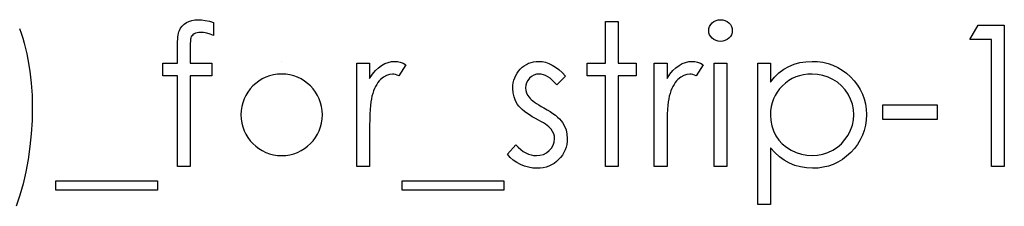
# Model space of a CAD drawing. Header units: inches. Extents: x 7.3 to 43.3, y -43.5 to -20.4.
# Tile 103 of 136: x 39.716 to 40.675, y -39.467 to -39.285. Entities that reach past the tile are written whole.
import ezdxf

# ---------------------------------------------------------------- set-up
doc = ezdxf.new("R2010")
doc.units = ezdxf.units.IN
doc.header["$LTSCALE"] = 0.5
doc.header["$MEASUREMENT"] = 0

msp = doc.modelspace()

# ---------------------------------------------------------------- linework, layer by layer
at = {"color": 7, "linetype": 'Continuous'}
for p, q in [((39.87606, -39.28957), (39.87827, -39.28803)), ((39.87827, -39.28803), (39.88078, -39.28676)), ((39.88078, -39.28676), (39.88354, -39.28585)), ((39.88354, -39.28585), (39.88655, -39.28532)), ((39.88655, -39.28532), (39.88981, -39.28513)), ((39.88981, -39.28513), (39.88981, -39.28513)), ((39.88981, -39.28513), (39.89312, -39.2853)), ((39.89312, -39.2853), (39.89674, -39.28577)), ((39.89674, -39.28577), (39.90066, -39.28659)), ((39.90066, -39.28659), (39.90488, -39.28773)), ((39.90488, -39.28773), (39.90488, -39.30059)), ((40.28647, -39.2869), (40.29884, -39.2869)), ((40.28647, -39.32753), (40.28647, -39.2869)), ((40.29884, -39.2869), (40.29884, -39.2869)), ((40.29884, -39.2869), (40.29884, -39.32753)), ((40.38907, -39.28988), (40.39053, -39.28825)), ((40.39053, -39.28825), (40.3923, -39.2869)), ((40.3923, -39.2869), (40.39426, -39.2859)), ((40.39426, -39.2859), (40.39633, -39.28532)), ((40.39633, -39.28532), (40.39859, -39.28513)), ((40.39859, -39.28513), (40.40088, -39.28532)), ((40.40088, -39.28532), (40.40301, -39.2859)), ((40.40301, -39.2859), (40.40497, -39.2869)), ((40.40497, -39.2869), (40.40674, -39.28825)), ((40.40674, -39.28825), (40.40823, -39.28988)), ((39.7158, -39.29374), (39.7174, -39.29835)), ((39.7174, -39.29835), (39.71892, -39.3031)), ((39.87032, -39.30009), (39.87068, -39.29841)), ((39.87068, -39.29841), (39.87107, -39.29692)), ((39.87107, -39.29692), (39.87154, -39.29565)), ((39.87154, -39.29565), (39.8727, -39.29338)), ((39.8727, -39.29338), (39.87421, -39.29137)), ((39.87421, -39.29137), (39.87606, -39.28957)), ((39.88727, -39.29838), (39.88589, -39.29907)), ((39.88879, -39.29788), (39.88727, -39.29838)), ((39.8905, -39.29761), (39.88879, -39.29788)), ((39.89235, -39.2975), (39.8905, -39.29761)), ((39.89508, -39.29769), (39.89235, -39.2975)), ((39.89235, -39.2975), (39.89235, -39.2975)), ((39.89809, -39.29827), (39.89508, -39.29769)), ((39.90135, -39.29924), (39.89809, -39.29827)), ((40.38717, -39.29579), (40.38739, -39.29366)), ((40.38739, -39.29786), (40.38717, -39.29579)), ((40.38717, -39.29579), (40.38717, -39.29579)), ((40.38739, -39.29366), (40.38802, -39.2917)), ((40.38802, -39.29979), (40.38739, -39.29786)), ((40.38802, -39.2917), (40.38907, -39.28988)), ((40.40823, -39.28988), (40.40928, -39.2917)), ((40.40928, -39.2917), (40.40991, -39.29366)), ((40.40991, -39.29786), (40.40928, -39.29979)), ((40.40991, -39.29366), (40.41013, -39.29579)), ((40.41013, -39.29579), (40.40991, -39.29786)), ((40.41013, -39.29579), (40.41013, -39.29579)), ((40.64156, -39.30456), (40.64964, -39.29043)), ((40.64964, -39.29043), (40.67512, -39.29043)), ((40.67512, -39.29043), (40.67512, -39.29043)), ((40.67512, -39.29043), (40.67512, -39.42823)), ((39.71892, -39.3031), (39.72033, -39.30807)), ((39.72033, -39.30807), (39.72162, -39.3132)), ((39.86958, -39.30876), (39.86969, -39.3063)), ((39.86969, -39.3063), (39.86983, -39.30404)), ((39.86983, -39.30404), (39.87005, -39.30194)), ((39.87005, -39.30194), (39.87032, -39.30009)), ((39.88208, -39.3079), (39.88205, -39.30956)), ((39.88216, -39.30641), (39.88208, -39.3079)), ((39.88225, -39.30517), (39.88216, -39.30641)), ((39.88239, -39.30412), (39.88225, -39.30517)), ((39.8825, -39.30329), (39.88239, -39.30412)), ((39.88266, -39.30269), (39.8825, -39.30329)), ((39.8831, -39.30169), (39.88266, -39.30269)), ((39.88379, -39.30075), (39.8831, -39.30169)), ((39.88473, -39.2999), (39.88379, -39.30075)), ((39.88589, -39.29907), (39.88473, -39.2999)), ((39.90488, -39.30059), (39.90135, -39.29924)), ((39.90488, -39.30059), (39.90488, -39.30059)), ((40.38907, -39.30158), (40.38802, -39.29979)), ((40.39053, -39.30321), (40.38907, -39.30158)), ((40.3923, -39.30456), (40.39053, -39.30321)), ((40.39426, -39.30556), (40.3923, -39.30456)), ((40.39633, -39.30614), (40.39426, -39.30556)), ((40.39859, -39.30633), (40.39633, -39.30614)), ((40.40088, -39.30614), (40.39859, -39.30633)), ((40.39859, -39.30633), (40.39859, -39.30633)), ((40.40301, -39.30556), (40.40088, -39.30614)), ((40.40497, -39.30456), (40.40301, -39.30556)), ((40.40674, -39.30321), (40.40497, -39.30456)), ((40.40823, -39.30158), (40.40674, -39.30321)), ((40.40928, -39.29979), (40.40823, -39.30158)), ((40.66276, -39.30456), (40.64156, -39.30456)), ((40.64156, -39.30456), (40.64156, -39.30456)), ((40.66276, -39.42823), (40.66276, -39.30456)), ((40.66276, -39.30456), (40.66276, -39.30456)), ((39.72162, -39.3132), (39.72284, -39.31853)), ((39.86955, -39.31144), (39.86958, -39.30876)), ((39.86955, -39.32753), (39.86955, -39.31144)), ((39.86955, -39.31144), (39.86955, -39.31144)), ((39.88205, -39.30956), (39.882, -39.31146)), ((39.882, -39.31146), (39.882, -39.31356)), ((39.882, -39.31356), (39.882, -39.31356)), ((39.882, -39.31356), (39.882, -39.32753)), ((39.72284, -39.31853), (39.72394, -39.32405)), ((39.72394, -39.32405), (39.72582, -39.33537)), ((39.85542, -39.3399), (39.85542, -39.32753)), ((39.85542, -39.32753), (39.85542, -39.32753)), ((39.85542, -39.32753), (39.86955, -39.32753)), ((39.86955, -39.32753), (39.86955, -39.32753)), ((39.882, -39.32753), (39.882, -39.32753)), ((39.882, -39.32753), (39.90312, -39.32753)), ((39.90312, -39.32753), (39.90312, -39.32753)), ((39.90312, -39.32753), (39.90312, -39.3399)), ((39.97119, -39.32576), (39.97118, -39.32576)), ((40.04444, -39.32753), (40.05681, -39.32753)), ((40.04444, -39.42823), (40.04444, -39.32753)), ((40.05681, -39.32753), (40.05681, -39.32753)), ((40.05681, -39.32753), (40.05681, -39.34235)), ((40.07163, -39.32797), (40.07484, -39.32673)), ((40.07484, -39.32673), (40.07806, -39.32601)), ((40.07806, -39.32601), (40.08138, -39.32576)), ((40.08138, -39.32576), (40.08138, -39.32576)), ((40.08138, -39.32576), (40.08394, -39.32598)), ((40.08394, -39.32598), (40.08659, -39.32662)), ((40.08659, -39.32662), (40.08933, -39.32769)), ((40.20954, -39.32872), (40.21175, -39.32764)), ((40.21175, -39.32764), (40.21409, -39.32681)), ((40.21409, -39.32681), (40.21655, -39.32623)), ((40.21655, -39.32623), (40.21912, -39.32587)), ((40.21912, -39.32587), (40.22182, -39.32576)), ((40.22182, -39.32576), (40.22182, -39.32576)), ((40.22182, -39.32576), (40.22502, -39.32598)), ((40.22502, -39.32598), (40.22823, -39.32665)), ((40.22823, -39.32665), (40.23146, -39.32778)), ((40.2688, -39.3399), (40.2688, -39.32753)), ((40.2688, -39.32753), (40.2688, -39.32753)), ((40.2688, -39.32753), (40.28647, -39.32753)), ((40.28647, -39.32753), (40.28647, -39.32753)), ((40.29884, -39.32753), (40.29884, -39.32753)), ((40.29884, -39.32753), (40.3165, -39.32753)), ((40.3165, -39.32753), (40.3165, -39.32753)), ((40.3165, -39.32753), (40.3165, -39.3399)), ((40.33417, -39.32753), (40.34653, -39.32753)), ((40.33417, -39.42823), (40.33417, -39.32753)), ((40.34653, -39.32753), (40.34653, -39.32753)), ((40.34653, -39.32753), (40.34653, -39.34235)), ((40.36136, -39.32797), (40.36456, -39.32673)), ((40.36456, -39.32673), (40.36779, -39.32601)), ((40.36779, -39.32601), (40.3711, -39.32576)), ((40.3711, -39.32576), (40.3711, -39.32576)), ((40.3711, -39.32576), (40.37367, -39.32598)), ((40.37367, -39.32598), (40.37632, -39.32662)), ((40.37632, -39.32662), (40.37905, -39.32769)), ((40.39246, -39.32753), (40.40483, -39.32753)), ((40.39247, -39.42823), (40.39247, -39.32753)), ((40.40483, -39.32753), (40.40483, -39.32753)), ((40.40483, -39.32753), (40.40483, -39.42823)), ((40.43486, -39.32753), (40.44723, -39.32753)), ((40.43486, -39.46532), (40.43486, -39.32753)), ((40.44723, -39.32753), (40.44723, -39.32753)), ((40.44723, -39.32753), (40.44723, -39.34616)), ((40.47044, -39.32852), (40.47597, -39.32698)), ((40.47597, -39.32698), (40.48179, -39.32607)), ((40.48179, -39.32607), (40.48792, -39.32576)), ((40.48792, -39.32576), (40.48792, -39.32576)), ((40.48792, -39.32576), (40.49327, -39.32601)), ((40.49327, -39.32601), (40.49846, -39.3267)), ((40.49846, -39.3267), (40.50343, -39.32789)), ((39.72582, -39.33537), (39.72714, -39.34688)), ((40.05963, -39.33827), (40.06252, -39.33479)), ((40.06252, -39.33479), (40.06548, -39.33195)), ((40.06548, -39.33195), (40.06851, -39.32968)), ((40.06851, -39.32968), (40.07163, -39.32797)), ((40.09214, -39.32921), (40.08535, -39.33992)), ((40.08933, -39.32769), (40.09214, -39.32921)), ((40.09214, -39.32921), (40.09214, -39.32921)), ((40.20043, -39.3373), (40.20189, -39.33523)), ((40.20189, -39.33523), (40.20358, -39.3333)), ((40.20358, -39.3333), (40.20545, -39.33153)), ((40.20545, -39.33153), (40.20744, -39.33001)), ((40.20744, -39.33001), (40.20954, -39.32872)), ((40.23146, -39.32778), (40.23469, -39.32935)), ((40.23469, -39.32935), (40.23789, -39.33137)), ((40.23789, -39.33137), (40.24112, -39.33382)), ((40.24112, -39.33382), (40.24437, -39.33672)), ((40.24437, -39.33672), (40.2476, -39.34009)), ((40.34935, -39.33827), (40.35225, -39.33479)), ((40.35225, -39.33479), (40.3552, -39.33195)), ((40.3552, -39.33195), (40.35824, -39.32968)), ((40.35824, -39.32968), (40.36136, -39.32797)), ((40.38187, -39.32921), (40.37508, -39.33992)), ((40.37905, -39.32769), (40.38187, -39.32921)), ((40.38187, -39.32921), (40.38187, -39.32921)), ((40.45129, -39.34119), (40.45562, -39.33697)), ((40.45562, -39.33697), (40.46026, -39.33344)), ((40.46026, -39.33344), (40.4652, -39.33065)), ((40.4652, -39.33065), (40.47044, -39.32852)), ((40.50343, -39.32789), (40.50821, -39.32957)), ((40.50821, -39.32957), (40.51279, -39.3317)), ((40.51279, -39.3317), (40.51715, -39.33432)), ((40.51715, -39.33432), (40.52134, -39.33741)), ((39.86955, -39.3399), (39.85542, -39.3399)), ((39.85542, -39.3399), (39.85542, -39.3399)), ((39.86955, -39.42823), (39.86955, -39.3399)), ((39.86955, -39.3399), (39.86955, -39.3399)), ((39.88197, -39.3399), (39.88192, -39.42823)), ((39.90312, -39.3399), (39.88197, -39.3399)), ((39.88197, -39.3399), (39.88197, -39.3399)), ((39.90312, -39.3399), (39.90312, -39.3399)), ((40.05681, -39.34235), (40.05963, -39.33827)), ((40.05681, -39.34235), (40.05681, -39.34235)), ((40.06487, -39.34644), (40.06371, -39.3482)), ((40.06614, -39.34484), (40.06487, -39.34644)), ((40.06749, -39.34343), (40.06614, -39.34484)), ((40.07031, -39.34111), (40.06749, -39.34343)), ((40.07315, -39.33945), (40.07031, -39.34111)), ((40.07608, -39.33846), (40.07315, -39.33945)), ((40.07903, -39.33813), (40.07608, -39.33846)), ((40.08038, -39.33824), (40.07903, -39.33813)), ((40.07903, -39.33813), (40.07903, -39.33813)), ((40.0819, -39.33857), (40.08038, -39.33824)), ((40.08356, -39.33915), (40.0819, -39.33857)), ((40.08535, -39.33992), (40.08356, -39.33915)), ((40.08535, -39.33992), (40.08535, -39.33992)), ((40.19648, -39.34939), (40.19681, -39.34674)), ((40.19681, -39.34674), (40.19739, -39.3442)), ((40.19739, -39.3442), (40.19817, -39.34177)), ((40.19817, -39.34177), (40.19919, -39.33948)), ((40.19919, -39.33948), (40.20043, -39.3373)), ((40.2097, -39.3466), (40.20899, -39.34906)), ((40.21089, -39.34434), (40.2097, -39.3466)), ((40.21258, -39.34221), (40.21089, -39.34434)), ((40.21459, -39.34042), (40.21258, -39.34221)), ((40.21683, -39.33915), (40.21459, -39.34042)), ((40.21923, -39.33838), (40.21683, -39.33915)), ((40.22182, -39.33813), (40.21923, -39.33838)), ((40.22395, -39.33829), (40.22182, -39.33813)), ((40.22182, -39.33813), (40.22182, -39.33813)), ((40.2261, -39.33879), (40.22395, -39.33829)), ((40.22825, -39.33962), (40.2261, -39.33879)), ((40.23043, -39.34078), (40.22825, -39.33962)), ((40.23259, -39.34227), (40.23043, -39.34078)), ((40.2348, -39.34409), (40.23259, -39.34227)), ((40.237, -39.34624), (40.2348, -39.34409)), ((40.23921, -39.34873), (40.237, -39.34624)), ((40.2476, -39.34009), (40.23921, -39.34873)), ((40.28647, -39.3399), (40.2688, -39.3399)), ((40.2688, -39.3399), (40.2688, -39.3399)), ((40.28647, -39.42823), (40.28647, -39.3399)), ((40.28647, -39.3399), (40.28647, -39.3399)), ((40.3165, -39.3399), (40.29884, -39.3399)), ((40.29884, -39.3399), (40.29884, -39.3399)), ((40.29884, -39.3399), (40.29884, -39.42823)), ((40.3165, -39.3399), (40.3165, -39.3399)), ((40.34653, -39.34235), (40.34935, -39.33827)), ((40.34653, -39.34235), (40.34653, -39.34235)), ((40.35459, -39.34644), (40.35343, -39.3482)), ((40.35586, -39.34484), (40.35459, -39.34644)), ((40.35722, -39.34343), (40.35586, -39.34484)), ((40.36003, -39.34111), (40.35722, -39.34343)), ((40.36287, -39.33945), (40.36003, -39.34111)), ((40.3658, -39.33846), (40.36287, -39.33945)), ((40.36875, -39.33813), (40.3658, -39.33846)), ((40.37011, -39.33824), (40.36875, -39.33813)), ((40.36875, -39.33813), (40.36875, -39.33813)), ((40.37162, -39.33857), (40.37011, -39.33824)), ((40.37328, -39.33915), (40.37162, -39.33857)), ((40.37508, -39.33992), (40.37328, -39.33915)), ((40.37508, -39.33992), (40.37508, -39.33992)), ((40.44723, -39.34616), (40.45129, -39.34119)), ((40.44723, -39.34616), (40.44723, -39.34616)), ((40.46514, -39.34456), (40.46194, -39.34691)), ((40.46848, -39.3426), (40.46514, -39.34456)), ((40.47202, -39.341), (40.46848, -39.3426)), ((40.47572, -39.33973), (40.47202, -39.341)), ((40.47958, -39.33885), (40.47572, -39.33973)), ((40.48361, -39.33829), (40.47958, -39.33885)), ((40.48781, -39.33813), (40.48361, -39.33829)), ((40.49322, -39.33846), (40.48781, -39.33813)), ((40.49841, -39.33943), (40.49322, -39.33846)), ((40.50338, -39.34105), (40.49841, -39.33943)), ((40.50815, -39.34332), (40.50338, -39.34105)), ((40.51257, -39.34616), (40.50815, -39.34332)), ((40.51651, -39.34956), (40.51257, -39.34616)), ((40.52134, -39.33741), (40.52532, -39.34097)), ((40.52532, -39.34097), (40.52896, -39.34486)), ((40.52896, -39.34486), (40.53211, -39.34898)), ((39.72714, -39.34688), (39.72795, -39.35867)), ((40.06065, -39.35464), (40.05979, -39.35715)), ((40.06159, -39.35232), (40.06065, -39.35464)), ((40.06261, -39.35016), (40.06159, -39.35232)), ((40.06371, -39.3482), (40.06261, -39.35016)), ((40.19637, -39.35218), (40.19648, -39.34939)), ((40.19665, -39.35643), (40.19637, -39.35218)), ((40.19637, -39.35218), (40.19637, -39.35218)), ((40.19753, -39.3604), (40.19665, -39.35643)), ((40.20899, -39.34906), (40.20874, -39.35168)), ((40.20874, -39.35168), (40.20874, -39.35168)), ((40.20874, -39.35168), (40.20896, -39.35406)), ((40.20896, -39.35406), (40.20959, -39.35635)), ((40.20959, -39.35635), (40.21067, -39.35861)), ((40.23921, -39.34873), (40.23921, -39.34873)), ((40.35037, -39.35464), (40.34951, -39.35715)), ((40.35131, -39.35232), (40.35037, -39.35464)), ((40.35233, -39.35016), (40.35131, -39.35232)), ((40.35343, -39.3482), (40.35233, -39.35016)), ((40.45383, -39.35566), (40.45181, -39.35897)), ((40.4562, -39.35254), (40.45383, -39.35566)), ((40.45893, -39.34958), (40.4562, -39.35254)), ((40.46194, -39.34691), (40.45893, -39.34958)), ((40.51999, -39.35345), (40.51651, -39.34956)), ((40.52297, -39.35789), (40.51999, -39.35345)), ((40.53211, -39.34898), (40.53479, -39.35326)), ((40.53479, -39.35326), (40.53697, -39.35773)), ((39.72795, -39.35867), (39.72822, -39.37065)), ((40.05805, -39.36518), (40.05767, -39.36869)), ((40.05849, -39.36223), (40.05805, -39.36518)), ((40.05902, -39.35982), (40.05849, -39.36223)), ((40.05979, -39.35715), (40.05902, -39.35982)), ((40.05902, -39.35982), (40.05902, -39.35982)), ((40.19897, -39.36419), (40.19753, -39.3604)), ((40.20098, -39.36769), (40.19897, -39.36419)), ((40.21067, -39.35861), (40.21216, -39.36082)), ((40.21216, -39.36082), (40.21216, -39.36082)), ((40.21216, -39.36082), (40.21313, -39.36195)), ((40.21313, -39.36195), (40.21434, -39.36311)), ((40.21434, -39.36311), (40.21578, -39.36435)), ((40.21578, -39.36435), (40.21746, -39.36562)), ((40.21746, -39.36562), (40.21939, -39.36695)), ((40.34778, -39.36518), (40.34739, -39.36869)), ((40.34822, -39.36223), (40.34778, -39.36518)), ((40.34874, -39.35982), (40.34822, -39.36223)), ((40.34951, -39.35715), (40.34874, -39.35982)), ((40.34874, -39.35982), (40.34874, -39.35982)), ((40.45016, -39.36245), (40.44889, -39.36609)), ((40.45181, -39.35897), (40.45016, -39.36245)), ((40.5254, -39.36264), (40.52297, -39.35789)), ((40.52711, -39.36755), (40.5254, -39.36264)), ((40.53697, -39.35773), (40.53868, -39.36242)), ((40.53868, -39.36242), (40.53989, -39.36728)), ((39.72822, -39.37065), (39.72797, -39.38356)), ((39.72822, -39.37065), (39.72822, -39.37065)), ((40.05736, -39.37274), (40.05711, -39.37733)), ((40.05767, -39.36869), (40.05736, -39.37274)), ((40.20225, -39.36938), (40.20098, -39.36769)), ((40.20098, -39.36769), (40.20098, -39.36769)), ((40.2038, -39.37109), (40.20225, -39.36938)), ((40.20556, -39.3728), (40.2038, -39.37109)), ((40.20761, -39.37451), (40.20556, -39.3728)), ((40.20993, -39.37622), (40.20761, -39.37451)), ((40.21939, -39.36695), (40.22155, -39.3683)), ((40.22155, -39.3683), (40.22392, -39.36973)), ((40.22392, -39.36973), (40.22654, -39.3712)), ((40.22654, -39.3712), (40.22654, -39.3712)), ((40.22654, -39.3712), (40.22974, -39.37302)), ((40.22974, -39.37302), (40.23267, -39.37481)), ((40.23267, -39.37481), (40.23535, -39.37661)), ((40.34709, -39.37274), (40.34684, -39.37733)), ((40.34739, -39.36869), (40.34709, -39.37274)), ((40.44742, -39.37393), (40.44723, -39.3781)), ((40.44798, -39.36993), (40.44742, -39.37393)), ((40.44889, -39.36609), (40.44798, -39.36993)), ((40.52816, -39.37258), (40.52711, -39.36755)), ((40.52849, -39.37774), (40.52816, -39.37258)), ((40.53989, -39.36728), (40.54061, -39.37236)), ((40.54061, -39.37236), (40.54086, -39.3776)), ((40.55676, -39.36816), (40.60976, -39.36816)), ((40.55676, -39.38229), (40.55676, -39.36816)), ((40.60976, -39.36816), (40.60976, -39.36816)), ((40.60976, -39.36816), (40.60976, -39.38229)), ((39.72797, -39.38356), (39.7272, -39.39629)), ((40.05695, -39.38246), (40.05684, -39.38815)), ((40.05711, -39.37733), (40.05695, -39.38246)), ((40.21246, -39.37796), (40.20993, -39.37622)), ((40.21528, -39.3797), (40.21246, -39.37796)), ((40.21834, -39.38144), (40.21528, -39.3797)), ((40.22119, -39.38298), (40.21834, -39.38144)), ((40.21834, -39.38144), (40.21834, -39.38144)), ((40.22375, -39.38445), (40.22119, -39.38298)), ((40.22607, -39.38583), (40.22375, -39.38445)), ((40.23535, -39.37661), (40.23775, -39.37837)), ((40.23775, -39.37837), (40.23987, -39.38014)), ((40.23987, -39.38014), (40.24175, -39.38188)), ((40.24175, -39.38188), (40.24335, -39.38362)), ((40.24335, -39.38362), (40.24468, -39.38533)), ((40.34667, -39.38246), (40.34656, -39.38815)), ((40.34684, -39.37733), (40.34667, -39.38246)), ((40.44723, -39.3781), (40.44723, -39.3781)), ((40.44723, -39.3781), (40.44756, -39.38356)), ((40.44756, -39.38356), (40.44853, -39.38873)), ((40.52711, -39.3879), (40.52814, -39.38287)), ((40.52814, -39.38287), (40.52849, -39.37774)), ((40.52849, -39.37774), (40.52849, -39.37774)), ((40.54061, -39.38296), (40.53989, -39.38812)), ((40.54086, -39.3776), (40.54061, -39.38296)), ((40.54086, -39.3776), (40.54086, -39.3776)), ((40.60976, -39.38229), (40.55676, -39.38229)), ((40.55676, -39.38229), (40.55676, -39.38229)), ((40.60976, -39.38229), (40.60976, -39.38229)), ((40.05684, -39.38815), (40.05681, -39.39438)), ((40.05681, -39.39438), (40.05681, -39.39438)), ((40.05681, -39.39438), (40.05681, -39.42823)), ((40.22812, -39.38715), (40.22607, -39.38583)), ((40.22988, -39.38842), (40.22812, -39.38715)), ((40.2314, -39.38964), (40.22988, -39.38842)), ((40.23264, -39.39077), (40.2314, -39.38964)), ((40.23361, -39.39182), (40.23264, -39.39077)), ((40.2351, -39.394), (40.23361, -39.39182)), ((40.23361, -39.39182), (40.23361, -39.39182)), ((40.23615, -39.39632), (40.2351, -39.394)), ((40.24468, -39.38533), (40.24468, -39.38533)), ((40.24468, -39.38533), (40.24672, -39.38889)), ((40.24672, -39.38889), (40.24821, -39.39267)), ((40.24821, -39.39267), (40.24907, -39.39667)), ((40.34656, -39.38815), (40.34653, -39.39438)), ((40.34653, -39.39438), (40.34653, -39.39438)), ((40.34653, -39.39438), (40.34653, -39.42823)), ((40.44853, -39.38873), (40.45016, -39.39364)), ((40.45016, -39.39364), (40.45245, -39.39825)), ((40.52292, -39.39761), (40.52535, -39.39281)), ((40.52535, -39.39281), (40.52711, -39.3879)), ((40.53871, -39.39306), (40.53702, -39.39781)), ((40.53989, -39.38812), (40.53871, -39.39306)), ((39.7272, -39.39629), (39.72593, -39.4089)), ((40.23678, -39.3988), (40.23615, -39.39632)), ((40.23667, -39.4046), (40.237, -39.40142)), ((40.237, -39.40142), (40.23678, -39.3988)), ((40.237, -39.40142), (40.237, -39.40142)), ((40.24923, -39.40388), (40.24885, -39.40675)), ((40.24907, -39.39667), (40.24937, -39.4009)), ((40.24937, -39.4009), (40.24923, -39.40388)), ((40.24937, -39.4009), (40.24937, -39.4009)), ((40.45245, -39.39825), (40.45535, -39.40247)), ((40.45535, -39.40247), (40.45882, -39.40625)), ((40.51643, -39.40603), (40.51991, -39.40209)), ((40.51991, -39.40209), (40.52292, -39.39761)), ((40.53484, -39.40236), (40.53219, -39.40669)), ((40.53702, -39.39781), (40.53484, -39.40236)), ((39.72593, -39.4089), (39.72414, -39.42132)), ((40.19107, -39.41636), (40.19927, -39.40703)), ((40.19927, -39.40703), (40.19927, -39.40703)), ((40.19927, -39.40703), (40.20164, -39.40951)), ((40.20164, -39.40951), (40.20405, -39.41166)), ((40.20405, -39.41166), (40.2065, -39.41349)), ((40.2065, -39.41349), (40.20896, -39.41498)), ((40.22908, -39.41492), (40.23181, -39.4128)), ((40.23181, -39.4128), (40.23408, -39.41028)), ((40.23408, -39.41028), (40.23571, -39.40752)), ((40.23571, -39.40752), (40.23667, -39.4046)), ((40.24727, -39.41213), (40.24606, -39.41467)), ((40.24818, -39.40951), (40.24727, -39.41213)), ((40.24885, -39.40675), (40.24818, -39.40951)), ((40.45151, -39.41464), (40.44723, -39.40998)), ((40.44723, -39.40998), (40.44723, -39.40998)), ((40.44723, -39.40998), (40.44723, -39.46532)), ((40.45882, -39.40625), (40.46285, -39.40957)), ((40.46285, -39.40957), (40.46744, -39.41241)), ((40.46744, -39.41241), (40.47238, -39.4147)), ((40.50326, -39.41467), (40.50801, -39.41235)), ((40.50801, -39.41235), (40.51246, -39.40946)), ((40.51246, -39.40946), (40.51643, -39.40603)), ((40.52907, -39.41081), (40.52546, -39.41473)), ((40.53219, -39.40669), (40.52907, -39.41081)), ((39.72414, -39.42132), (39.72187, -39.43344)), ((40.19375, -39.41936), (40.19107, -39.41636)), ((40.19107, -39.41636), (40.19107, -39.41636)), ((40.19676, -39.42204), (40.19375, -39.41936)), ((40.2001, -39.42439), (40.19676, -39.42204)), ((40.20896, -39.41498), (40.21147, -39.41614)), ((40.21147, -39.41614), (40.21404, -39.41696)), ((40.21404, -39.41696), (40.21661, -39.41746)), ((40.21661, -39.41746), (40.21923, -39.41763)), ((40.21923, -39.41763), (40.22279, -39.41732)), ((40.21923, -39.41763), (40.21923, -39.41763)), ((40.22279, -39.41732), (40.22607, -39.41641)), ((40.22607, -39.41641), (40.22908, -39.41492)), ((40.23874, -39.42353), (40.23645, -39.42524)), ((40.24092, -39.42155), (40.23874, -39.42353)), ((40.24291, -39.41936), (40.24092, -39.42155)), ((40.24462, -39.41707), (40.24291, -39.41936)), ((40.24606, -39.41467), (40.24462, -39.41707)), ((40.45601, -39.4187), (40.45151, -39.41464)), ((40.46078, -39.42215), (40.45601, -39.4187)), ((40.46578, -39.42497), (40.46078, -39.42215)), ((40.47238, -39.4147), (40.47746, -39.41633)), ((40.47746, -39.41633), (40.48265, -39.41729)), ((40.48265, -39.41729), (40.488, -39.41763)), ((40.488, -39.41763), (40.49324, -39.41729)), ((40.488, -39.41763), (40.488, -39.41763)), ((40.49324, -39.41729), (40.49832, -39.4163)), ((40.49832, -39.4163), (40.50326, -39.41467)), ((40.51737, -39.42141), (40.51301, -39.42403)), ((40.52151, -39.41832), (40.51737, -39.42141)), ((40.52546, -39.41473), (40.52151, -39.41832)), ((39.88192, -39.42823), (39.86955, -39.42823)), ((39.86955, -39.42823), (39.86955, -39.42823)), ((39.88192, -39.42823), (39.88192, -39.42823)), ((40.05681, -39.42823), (40.04444, -39.42823)), ((40.04444, -39.42823), (40.04444, -39.42823)), ((40.05681, -39.42823), (40.05681, -39.42823)), ((40.20377, -39.42638), (40.2001, -39.42439)), ((40.20766, -39.42795), (40.20377, -39.42638)), ((40.21164, -39.42908), (40.20766, -39.42795)), ((40.21569, -39.42977), (40.21164, -39.42908)), ((40.21986, -39.42999), (40.21569, -39.42977)), ((40.22295, -39.42985), (40.21986, -39.42999)), ((40.21986, -39.42999), (40.21986, -39.42999)), ((40.22591, -39.42947), (40.22295, -39.42985)), ((40.22875, -39.42881), (40.22591, -39.42947)), ((40.23146, -39.42787), (40.22875, -39.42881)), ((40.23402, -39.42668), (40.23146, -39.42787)), ((40.23645, -39.42524), (40.23402, -39.42668)), ((40.29884, -39.42823), (40.28647, -39.42823)), ((40.28647, -39.42823), (40.28647, -39.42823)), ((40.29884, -39.42823), (40.29884, -39.42823)), ((40.34653, -39.42823), (40.33417, -39.42823)), ((40.33417, -39.42823), (40.33417, -39.42823)), ((40.34653, -39.42823), (40.34653, -39.42823)), ((40.40483, -39.42823), (40.39247, -39.42823)), ((40.39247, -39.42823), (40.39247, -39.42823)), ((40.40483, -39.42823), (40.40483, -39.42823)), ((40.47105, -39.42718), (40.46578, -39.42497)), ((40.47654, -39.42872), (40.47105, -39.42718)), ((40.48231, -39.42969), (40.47654, -39.42872)), ((40.4883, -39.42999), (40.48231, -39.42969)), ((40.49363, -39.42974), (40.4883, -39.42999)), ((40.4883, -39.42999), (40.4883, -39.42999)), ((40.49879, -39.42903), (40.49363, -39.42974)), ((40.50373, -39.42784), (40.49879, -39.42903)), ((40.50848, -39.42618), (40.50373, -39.42784)), ((40.51301, -39.42403), (40.50848, -39.42618)), ((40.67512, -39.42823), (40.66276, -39.42823)), ((40.66276, -39.42823), (40.66276, -39.42823)), ((40.67512, -39.42823), (40.67512, -39.42823)), ((39.72187, -39.43344), (39.71917, -39.44512)), ((39.75119, -39.44236), (39.85012, -39.44236)), ((39.75119, -39.45119), (39.75119, -39.44236)), ((39.85012, -39.44236), (39.85012, -39.44236)), ((39.85012, -39.44236), (39.85012, -39.45119)), ((40.08861, -39.44236), (40.18754, -39.44236)), ((40.08861, -39.45119), (40.08861, -39.44236)), ((40.18754, -39.44236), (40.18754, -39.44236)), ((40.18754, -39.44236), (40.18754, -39.45119)), ((39.71917, -39.44512), (39.71597, -39.45633)), ((39.85012, -39.45119), (39.75119, -39.45119)), ((39.75119, -39.45119), (39.75119, -39.45119)), ((39.85012, -39.45119), (39.85012, -39.45119)), ((40.18754, -39.45119), (40.08861, -39.45119)), ((40.08861, -39.45119), (40.08861, -39.45119)), ((40.18754, -39.45119), (40.18754, -39.45119)), ((39.71597, -39.45633), (39.71232, -39.46709)), ((40.44723, -39.46532), (40.43486, -39.46532)), ((40.43486, -39.46532), (40.43486, -39.46532)), ((40.44723, -39.46532), (40.44723, -39.46532))]:
    msp.add_line(p, q, dxfattribs=at)
msp.add_arc((39.97113, -39.37787), 0.03974, 90.00209, 89.99791, dxfattribs=at)

doc.saveas('drawing.dxf')
